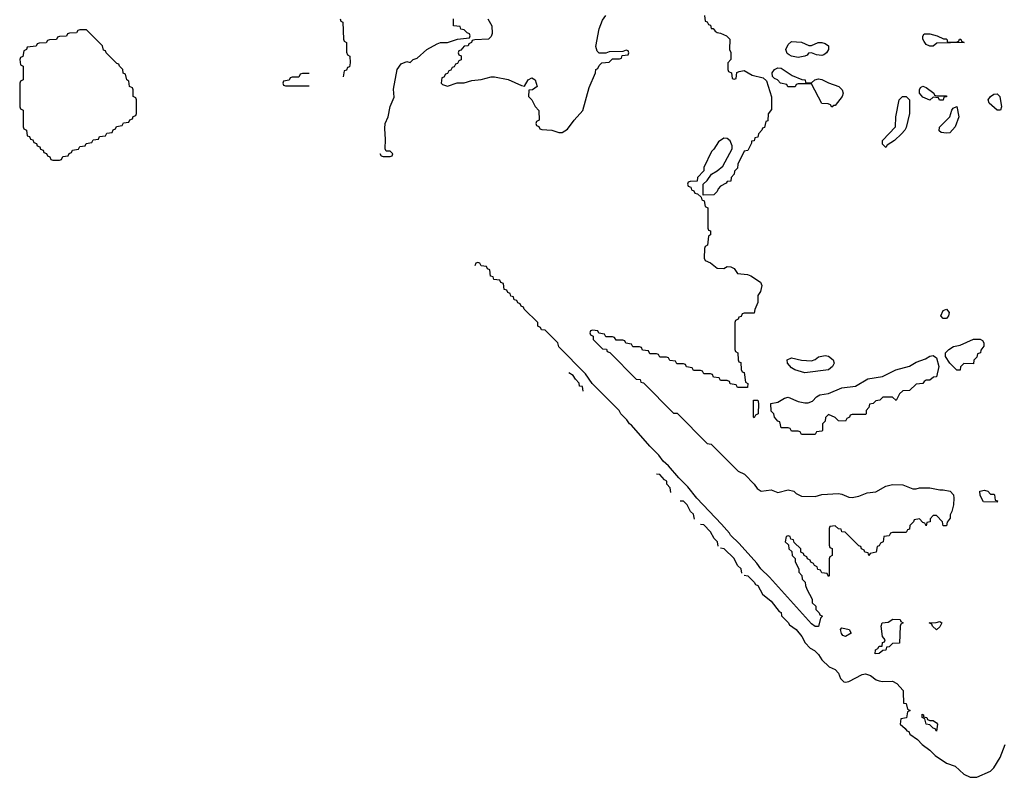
# Model space of a CAD drawing. Header units: inches. Extents: x 2808529 to 2951249, y 860290 to 1033701.
# Tile 102 of 153: x 2918294 to 2924132, y 989495 to 993986. Entities that reach past the tile are written whole.
import ezdxf

# ---------------------------------------------------------------- set-up
doc = ezdxf.new("R2010")
doc.units = ezdxf.units.IN
doc.header["$MEASUREMENT"] = 0
for name, color, linetype in [('C9919', 7, 'Continuous'), ('C9928', 7, 'Continuous'), ('C9929', 7, 'Continuous')]:
    doc.layers.add(name, color=color, linetype=linetype)

msp = doc.modelspace()

# ---------------------------------------------------------------- linework, layer by layer
at = {"layer": 'C9919', "color": 6}
msp.add_lwpolyline([(2918690, 993926), (2918650, 993926), (2918638, 993922), (2918631.6, 993908.4), (2918590, 993906), (2918578, 993902), (2918571.6, 993888.4), (2918530, 993886), (2918518, 993882), (2918511.6, 993868.4), (2918470, 993866), (2918458, 993862), (2918451.6, 993848.4), (2918410, 993846), (2918398, 993842), (2918391.6, 993828.4), (2918338, 993822), (2918334, 993810), (2918318, 993802), (2918312.7, 993767.3), (2918298, 993762), (2918294, 993750), (2918298, 993718), (2918314, 993710), (2918314, 993630), (2918298, 993622), (2918294, 993610), (2918294, 993470), (2918298, 993458), (2918314, 993450), (2918314, 993350), (2918318, 993338), (2918334, 993330), (2918338, 993298), (2918352.7, 993292.7), (2918358, 993278), (2918372.7, 993272.7), (2918378, 993258), (2918392.7, 993252.7), (2918398, 993238), (2918412.7, 993232.7), (2918418, 993218), (2918432.7, 993212.7), (2918438, 993198), (2918452.7, 993192.7), (2918458, 993178), (2918472.7, 993172.7), (2918478, 993158), (2918490, 993154), (2918530, 993154), (2918542, 993158), (2918550, 993174), (2918582, 993178), (2918587.3, 993192.7), (2918602, 993198), (2918607.3, 993212.7), (2918642, 993218), (2918650, 993234), (2918682, 993238), (2918687.3, 993252.7), (2918722, 993258), (2918730, 993274), (2918762, 993278), (2918767.3, 993292.7), (2918802, 993298), (2918810, 993314), (2918842, 993318), (2918847.3, 993332.7), (2918862, 993338), (2918867.3, 993352.7), (2918902, 993358), (2918910, 993374), (2918942, 993378), (2918947.3, 993392.7), (2918962, 993398), (2918967.3, 993412.7), (2918982, 993418), (2918986, 993430), (2918986, 993510), (2918982, 993522), (2918966, 993530), (2918966, 993570), (2918962, 993582), (2918946, 993590), (2918942, 993622), (2918928.4, 993628.4), (2918922, 993662), (2918908.4, 993668.4), (2918906, 993690), (2918886, 993710), (2918882, 993722), (2918870, 993726), (2918806, 993790), (2918802, 993802), (2918790, 993806), (2918786, 993830)], close=True, dxfattribs=at)
msp.add_lwpolyline([(2920000, 993666), (2919970, 993666), (2919958, 993662), (2919950, 993646), (2919910, 993646), (2919898, 993642), (2919892.7, 993627.3), (2919858, 993622), (2919854, 993610), (2919858, 993598), (2919870, 993594), (2920000, 993594)], dxfattribs=at)
at = {"layer": 'C9928', "color": 6}
msp.add_lwpolyline([(2923532.3, 990000), (2923534, 989934), (2923550, 989932), (2923558, 989898), (2923574, 989890), (2923558, 989882), (2923552.7, 989847.3), (2923518, 989842), (2923514, 989810), (2923544.7, 989784.7), (2923554, 989770), (2923565.4, 989765.4), (2923572, 989750), (2923618, 989718), (2923644.7, 989690), (2923690, 989656), (2923723.4, 989623.4), (2923790, 989578.8), (2923841.4, 989561.4), (2923893.2, 989513.2), (2923930, 989494.8), (2923970, 989495.5), (2924050, 989530.6), (2924069.7, 989550.3), (2924107.8, 989612.2), (2924137, 989690)], dxfattribs=at)
msp.add_lwpolyline([(2923730, 989768), (2923722, 989782), (2923710, 989786), (2923690, 989806), (2923668.9, 989808.9), (2923662, 989842), (2923646, 989850), (2923646, 989870), (2923654, 989866), (2923654, 989854), (2923674, 989850), (2923678, 989838), (2923691.6, 989831.6), (2923710, 989831), (2923730, 989818), (2923736, 989810)], close=True, dxfattribs=at)
at = {"layer": 'C9929', "color": 6}
for points in [[(2921070.3, 993990.3), (2921092.7, 993950), (2921095.9, 993904.1), (2921090, 993886), (2921074, 993870), (2920992.7, 993867.3), (2920978, 993862), (2920974, 993850), (2920958, 993842), (2920954, 993830), (2920930, 993828), (2920910, 993806), (2920898, 993802), (2920894, 993790), (2920898, 993778), (2920911.6, 993771.6), (2920911.6, 993748.4), (2920898, 993742), (2920890, 993726), (2920878, 993722), (2920870, 993706), (2920858, 993702), (2920850, 993686), (2920838, 993682), (2920830, 993666), (2920818, 993662), (2920810, 993646), (2920798, 993642), (2920794, 993610), (2920802, 993602), (2920830, 993592), (2920889, 993611), (2920930, 993611), (2920975.5, 993624.5), (2921030, 993630.7), (2921090, 993647.7), (2921110, 993648), (2921190.4, 993630.3), (2921270, 993596), (2921287.3, 993592.7), (2921309, 993630), (2921330, 993641), (2921351, 993630), (2921362, 993590), (2921334, 993570), (2921312.7, 993567.3), (2921311.3, 993530), (2921330, 993511.3), (2921350.6, 993470.6), (2921371.6, 993448.4), (2921374, 993390), (2921358, 993382), (2921354, 993370), (2921358, 993358), (2921372.7, 993352.7), (2921378, 993338), (2921390, 993334), (2921448.7, 993331.3), (2921490, 993317.3), (2921510, 993317.3), (2921542.4, 993337.6), (2921580.9, 993390), (2921633.1, 993446.9), (2921670, 993584.7), (2921709.2, 993670), (2921710, 993691), (2921723.1, 993696.9), (2921730, 993714), (2921746, 993730), (2921790, 993734), (2921810, 993754), (2921850, 993754), (2921862, 993758), (2921867.3, 993772.7), (2921902, 993778), (2921906, 993790), (2921902, 993802), (2921890, 993806), (2921870, 993798), (2921790, 993795.3), (2921770, 993788), (2921730, 993788), (2921719, 993799), (2921710, 993826), (2921730, 993931.3), (2921750, 993982), (2921769, 994010)], [(2922354, 994010), (2922358, 993978), (2922370, 993974), (2922378, 993958), (2922390, 993954), (2922394, 993934), (2922406, 993934), (2922418, 993918), (2922430.8, 993910.8), (2922450, 993906.8), (2922484.7, 993890), (2922504.7, 993870), (2922502, 993810), (2922510.5, 993790.5), (2922510.8, 993749.2), (2922494, 993730), (2922494, 993690), (2922498, 993678), (2922514, 993670), (2922518, 993638), (2922530, 993634), (2922542, 993638), (2922547.3, 993672.7), (2922560.4, 993679.6), (2922590, 993684.7), (2922636.7, 993656.7), (2922702, 993642), (2922722.8, 993622.8), (2922751.3, 993528.7), (2922752.7, 993452.7), (2922732.7, 993427.3), (2922730, 993386), (2922718, 993382), (2922710, 993346), (2922698, 993342), (2922694, 993330), (2922674, 993310), (2922671.1, 993288.9), (2922654, 993286), (2922650, 993268), (2922634, 993266), (2922634, 993254), (2922612, 993210), (2922590, 993206), (2922552, 993130), (2922550, 993106), (2922532, 993088), (2922530.9, 993069.1), (2922512, 993050), (2922510, 993028), (2922490, 993026), (2922483.6, 993016.4), (2922450, 992998), (2922436, 992984), (2922430, 992968), (2922410, 992948), (2922346, 992946), (2922346, 993010), (2922370, 993032), (2922395.3, 993070), (2922430, 993090.7), (2922462.5, 993117.5), (2922518.9, 993221.1), (2922518.9, 993238.9), (2922507.2, 993267.2), (2922490, 993281.2), (2922470, 993284), (2922438, 993262), (2922410, 993218), (2922396, 993204), (2922351.3, 993110), (2922351, 993089), (2922314, 993050), (2922312, 993028), (2922270, 993026), (2922258, 993022), (2922254, 993010), (2922258, 992998), (2922272.7, 992992.7), (2922278, 992978), (2922292, 992972), (2922298, 992958), (2922312.7, 992952.7), (2922334, 992934), (2922338, 992918), (2922352.7, 992912.7), (2922358, 992878), (2922374, 992870), (2922374, 992750), (2922378, 992738), (2922390, 992734), (2922391, 992710), (2922378, 992702), (2922372, 992650), (2922358, 992642), (2922354, 992630), (2922352.7, 992572.7), (2922358, 992558), (2922390, 992544.7), (2922430, 992513.4), (2922469.4, 992510.6), (2922490, 992522.8), (2922510, 992521), (2922531.3, 992510), (2922550, 992482), (2922610, 992474.8), (2922630, 992466.8), (2922686, 992430), (2922694, 992410), (2922686.4, 992373.6), (2922671.3, 992350), (2922670.9, 992309.1), (2922652.7, 992267.3), (2922650, 992246), (2922590, 992246), (2922578, 992242), (2922572.7, 992227.3), (2922558, 992222), (2922554, 992210), (2922538, 992202), (2922534, 992190), (2922534, 992030), (2922538, 992018), (2922552, 992010), (2922554, 991970), (2922558, 991958), (2922570, 991954), (2922572.7, 991912.7), (2922578, 991898), (2922590, 991894), (2922598, 991838), (2922611.3, 991830), (2922610, 991806), (2922550, 991806), (2922542, 991822), (2922507.3, 991827.3), (2922502, 991842), (2922490, 991846), (2922450, 991846), (2922442, 991862), (2922407.3, 991867.3), (2922402, 991882), (2922390, 991886), (2922350, 991886), (2922342, 991902), (2922330, 991906), (2922290, 991906), (2922282, 991922), (2922247.3, 991927.3), (2922242, 991942), (2922230, 991946), (2922190, 991946), (2922182, 991962), (2922150, 991966), (2922142, 991982), (2922130, 991986), (2922090, 991986), (2922082, 992002), (2922070, 992006), (2922030, 992006), (2922022, 992022), (2921987.3, 992027.3), (2921982, 992042), (2921970, 992046), (2921930, 992046), (2921922, 992062), (2921887.3, 992067.3), (2921882, 992082), (2921870, 992086), (2921830, 992086), (2921822, 992102), (2921810, 992106), (2921770, 992106), (2921762, 992122), (2921727.3, 992127.3), (2921722, 992142), (2921690, 992146), (2921678, 992142), (2921674, 992130), (2921678, 992118), (2921694, 992110), (2921694, 992090), (2921750, 992034), (2921772.7, 992032.7), (2921778, 992018), (2921792.7, 992012.7), (2921950, 991854), (2921972.7, 991852.7), (2921978, 991838), (2921992.7, 991832.7), (2922170, 991654), (2922192.7, 991652.7), (2922370, 991474), (2922394, 991470), (2922554, 991310), (2922591.3, 991291.3), (2922650, 991232), (2922667.1, 991207.1), (2922690, 991191), (2922750, 991198.8), (2922790, 991182.8), (2922850, 991199.1), (2922884.7, 991190), (2922897.5, 991177.5), (2922930, 991160.7), (2923010, 991158.8), (2923050, 991170.4), (2923150, 991177.1), (2923170, 991173), (2923210, 991154.9), (2923230, 991154.4), (2923270, 991162), (2923318.3, 991181.7), (2923370, 991187.7), (2923430, 991220.5), (2923470, 991230.5), (2923530, 991228), (2923590, 991204), (2923610, 991204), (2923630, 991210.4), (2923690, 991210.4), (2923750, 991198), (2923770, 991198.4), (2923810.8, 991190), (2923831.3, 991170), (2923834, 991150), (2923832, 991110), (2923822, 991070), (2923812, 991050), (2923812, 991030), (2923792.7, 991007.3), (2923790, 990986), (2923770, 990986), (2923766, 991010), (2923730, 991046), (2923710, 991046), (2923692.7, 991027.3), (2923692, 991010), (2923674, 991006), (2923670, 990986), (2923662, 991002), (2923650, 991006), (2923630, 991026), (2923598, 991022), (2923594, 991010), (2923572.7, 990987.3), (2923570, 990966), (2923558, 990962), (2923550, 990946), (2923470, 990946), (2923458, 990942), (2923450, 990926), (2923418, 990922), (2923414, 990890), (2923398, 990882), (2923390, 990866), (2923378, 990862), (2923372, 990830), (2923338, 990822), (2923330, 990808.7), (2923326, 990826), (2923306, 990830), (2923302, 990842), (2923286, 990850), (2923282, 990862), (2923270, 990866), (2923188, 990948), (2923169, 990949), (2923166, 990966), (2923148.4, 990968.4), (2923130, 990986), (2923098, 990982), (2923094, 990970), (2923094, 990870), (2923098, 990858), (2923111.6, 990851.6), (2923112, 990810), (2923098, 990802), (2923094, 990790), (2923094, 990690), (2923090, 990686), (2923082, 990702), (2923050, 990706), (2923042, 990722), (2923027.3, 990727.3), (2923022, 990742), (2923006, 990750), (2923002, 990762), (2922986, 990770), (2922982, 990782), (2922966, 990790), (2922962, 990802), (2922946, 990810), (2922942, 990822), (2922926, 990830), (2922926, 990850), (2922887.3, 990887.3), (2922882, 990902), (2922867.3, 990907.3), (2922862, 990922), (2922850, 990926), (2922838, 990922), (2922834, 990890), (2922852.7, 990872.7), (2922854, 990850), (2922872.7, 990832.7), (2922874, 990810), (2922891.6, 990791.6), (2922892.7, 990772.7), (2922914, 990730), (2922914, 990710), (2922931.6, 990691.6), (2922934, 990670), (2922951.6, 990651.6), (2922952.7, 990632.7), (2922962, 990610), (2922994, 990550), (2922994, 990530), (2923014, 990510), (2923014, 990490), (2923034, 990470), (2923038, 990458), (2923054, 990450), (2923042, 990438), (2923030, 990388.7), (2923010, 990389), (2922990, 990404), (2922740.9, 990680.9), (2922689.6, 990729.6), (2922664.1, 990764.1), (2922560.2, 990880.2), (2922509.6, 990929.6), (2922502.7, 990942.7), (2922455.1, 990995.1), (2922309.5, 991149.5), (2922256.5, 991216.5), (2922202, 991270), (2922141.2, 991341.2), (2922109.4, 991369.4), (2922084.7, 991404.7), (2922030, 991458), (2921922, 991582), (2921909.2, 991589.2), (2921894.6, 991614.6), (2921858, 991650), (2921848.4, 991668.4), (2921688.9, 991828.9), (2921650, 991886), (2921490, 992046), (2921486, 992070), (2921410, 992146), (2921387.3, 992147.3), (2921382, 992162), (2921366, 992170), (2921366, 992190), (2921286, 992270), (2921282, 992282), (2921267.3, 992287.3), (2921262, 992302), (2921247.3, 992307.3), (2921242, 992322), (2921226, 992326), (2921222, 992342), (2921207.3, 992347.3), (2921202, 992362), (2921188, 992368), (2921182, 992382), (2921167.3, 992387.3), (2921162, 992422), (2921147.3, 992427.3), (2921142, 992442), (2921106, 992446), (2921102, 992462), (2921086, 992466), (2921082, 992502), (2921068, 992508), (2921062, 992522), (2921030, 992526), (2921022, 992542), (2921010, 992546), (2920998, 992542), (2920993, 992527)], [(2920194, 993990), (2920198, 993978), (2920211.1, 993971.1), (2920214, 993870), (2920218, 993858), (2920232, 993850), (2920232.7, 993792.7), (2920238, 993778), (2920252, 993770), (2920254, 993730), (2920250, 993706), (2920238, 993702), (2920232.7, 993687.3), (2920218, 993682), (2920213, 993647)], [(2920430, 993192), (2920438, 993178), (2920450, 993174), (2920490, 993174), (2920502, 993178), (2920506, 993190), (2920490, 993206), (2920467.3, 993207.3), (2920460.4, 993220.4), (2920463.7, 993276.3), (2920460.1, 993339.9), (2920462, 993370), (2920479.3, 993410), (2920490, 993472), (2920514, 993526), (2920510, 993574), (2920532.7, 993690), (2920556, 993724), (2920590, 993738), (2920610, 993732), (2920628, 993750), (2920650, 993758), (2920709, 993810), (2920770, 993842), (2920790, 993850.6), (2920830, 993851), (2920890, 993871.3), (2920962, 993878), (2920966, 993890), (2920962, 993902), (2920947.3, 993907.3), (2920930, 993926), (2920908.9, 993928.9), (2920906, 993946), (2920866, 993950), (2920866, 993990)], [(2920010, 993666), (2920000, 993666)], [(2920000, 993594), (2920010, 993594)], [(2921636, 991784), (2921631.1, 991811.1), (2921614, 991814), (2921611.6, 991831.6), (2921590, 991854), (2921576.9, 991876.9), (2921550, 991892)], [(2922156, 991184), (2922152, 991210), (2922132, 991232), (2922131.3, 991250), (2922118, 991258), (2922090.6, 991290.6), (2922070, 991292)], [(2922296, 991024), (2922290, 991054), (2922271.3, 991071.3), (2922251.3, 991110), (2922230, 991131), (2922210, 991132)], [(2922436, 990864), (2922432, 990890), (2922411.1, 990911.1), (2922390.6, 990950.6), (2922350, 990991.3), (2922330, 990994)], [(2922576, 990704), (2922571.3, 990730), (2922551, 990751), (2922530, 990791.3), (2922472, 990850), (2922450, 990854)], [(2922590, 990694), (2922612, 990690), (2922650, 990652), (2922658, 990638), (2922670, 990631.3), (2922699.6, 990579.6), (2922750, 990538), (2922798, 990478), (2922810, 990471.3), (2922811.6, 990451.6), (2922850, 990412), (2922858, 990398), (2922898, 990370), (2922931, 990330), (2922951.3, 990291.3), (2922981, 990261), (2923006.4, 990246.4), (2923030, 990222), (2923050, 990192), (2923094, 990150), (2923130, 990134), (2923150, 990112), (2923160.5, 990080.5), (2923181, 990061), (2923190, 990058), (2923210, 990062.8), (2923290, 990104.9), (2923310, 990107.3), (2923338.5, 990098.5), (2923372.8, 990072.8), (2923390, 990066.8), (2923410, 990062), (2923470, 990064), (2923496, 990050), (2923532, 990010), (2923532.3, 990000)]]:
    msp.add_lwpolyline(points, dxfattribs=at)
for points in [[(2923771.6, 993871.6), (2923788.4, 993871.6), (2923794, 993866), (2923794, 993854), (2923847.3, 993852.7), (2923862, 993858), (2923866, 993870), (2923870.8, 993870.8), (2923874, 993870), (2923878, 993858), (2923894, 993850), (2923732.7, 993847.3), (2923710, 993828.7), (2923690, 993828), (2923670, 993838), (2923656.5, 993856.5), (2923648.7, 993870), (2923648.9, 993888.9), (2923658, 993902), (2923690, 993902.8), (2923734, 993890)], [(2922990, 993832), (2923028, 993850), (2923049.5, 993850.5), (2923070, 993844), (2923090.8, 993830), (2923090, 993808.7), (2923078.8, 993790), (2923062.5, 993777.5), (2923050, 993772.7), (2923018, 993778), (2922990, 993788.7), (2922972, 993788), (2922963.6, 993776.4), (2922950, 993768.7), (2922910, 993762), (2922870, 993769), (2922856.5, 993776.5), (2922845.6, 993785.6), (2922837.2, 993810), (2922850, 993838), (2922870, 993856), (2922930, 993852), (2922972.7, 993832.7)], [(2922990, 993612), (2923008, 993630), (2923030, 993634.8), (2923050, 993630.8), (2923090, 993610.8), (2923152, 993590), (2923171, 993570), (2923176, 993550), (2923171, 993530), (2923130, 993478), (2923122, 993478), (2923110, 993468), (2923102, 993482), (2923087.3, 993487.3), (2923050, 993488), (2922990, 993606), (2922910, 993606), (2922898, 993602), (2922891.6, 993588.4), (2922848.4, 993588.4), (2922842, 993602), (2922806, 993610), (2922788.4, 993628.4), (2922770, 993638), (2922758, 993650), (2922755.3, 993670), (2922769.2, 993690), (2922790, 993701), (2922810, 993698), (2922875.3, 993655.3), (2922931.1, 993631.1), (2922952, 993630), (2922954, 993614)], [(2923730, 993534), (2923790, 993534), (2923790, 993528), (2923774, 993526), (2923770, 993509), (2923748.9, 993508.9), (2923742, 993522), (2923710, 993526), (2923690, 993508), (2923650, 993526), (2923629, 993550), (2923628.7, 993570), (2923635.3, 993584.7), (2923650, 993590.8), (2923670, 993584.7), (2923714, 993550), (2923718, 993538)], [(2924110, 993449.5), (2924090, 993449.6), (2924042.9, 993490), (2924036.2, 993510), (2924049.7, 993530.3), (2924070, 993544.9), (2924090, 993546.8), (2924106.8, 993530), (2924116.3, 993470)], [(2923430, 993228), (2923410, 993248), (2923409.4, 993270), (2923488, 993350), (2923489, 993410), (2923509.2, 993510), (2923528.7, 993530), (2923550, 993531.3), (2923570.7, 993510), (2923570.7, 993430), (2923550, 993346), (2923542, 993330), (2923522, 993310), (2923481, 993270), (2923438.8, 993241.2)], [(2923790, 993312.7), (2923758, 993318), (2923746, 993326), (2923748.4, 993348.4), (2923809.3, 993410), (2923822, 993450), (2923830, 993462), (2923850, 993471.3), (2923862.8, 993410), (2923842, 993350), (2923810, 993316)], [(2923770, 992215.3), (2923755.3, 992230), (2923770, 992262), (2923790, 992270.8), (2923804.7, 992250), (2923801, 992230), (2923790, 992215.3)], [(2923950, 991946), (2923892.7, 991947.3), (2923872, 991928), (2923870, 991908), (2923850, 991908), (2923809.4, 991949.4), (2923784, 991990), (2923784, 992010), (2923804, 992030), (2923832.1, 992047.9), (2923870, 992057.3), (2923950, 992091.3), (2923990, 992091.3), (2924003.6, 992083.6), (2924012, 992070), (2924012, 992050), (2923992.7, 992027.3), (2923992, 992010), (2923974, 992006), (2923970, 991986), (2923952.7, 991967.3)], [(2923491, 991729), (2923470, 991748), (2923430, 991748.7), (2923412, 991748), (2923394, 991730), (2923370, 991726), (2923354, 991710), (2923334, 991706), (2923330, 991686), (2923314, 991670), (2923314, 991650), (2923310, 991646), (2923230, 991646), (2923218, 991642), (2923214, 991630), (2923198, 991622), (2923190, 991606), (2923150, 991608.7), (2923130, 991628), (2923090, 991646), (2923072.7, 991627.3), (2923070, 991606), (2923054, 991590), (2923054, 991550), (2923050, 991546), (2923018, 991542), (2923010, 991526), (2922930, 991526), (2922922, 991542), (2922910, 991546), (2922870, 991546), (2922862, 991562), (2922850, 991566), (2922810, 991566), (2922802, 991602), (2922790, 991606), (2922768.9, 991628.9), (2922766, 991650), (2922750, 991666), (2922748.7, 991710), (2922790, 991718.8), (2922830, 991742), (2922850, 991747.3), (2922910, 991722.8), (2922950, 991714.9), (2922970, 991715.5), (2922995.1, 991724.9), (2923019, 991750), (2923038.9, 991761.1), (2923090, 991770.4), (2923170, 991803.8), (2923250, 991813.4), (2923322.5, 991857.5), (2923410, 991870.5), (2923489.7, 991910.3), (2923570, 991932.7), (2923610, 991955.5), (2923664.2, 991975.8), (2923690, 991990.5), (2923710, 991994.8), (2923730, 991982), (2923744.7, 991930), (2923730, 991868), (2923712.7, 991867.3), (2923691.1, 991848.9), (2923670, 991848.7), (2923658, 991842), (2923650, 991828.7), (2923610, 991826), (2923570, 991788), (2923530, 991786), (2923511.3, 991768.7)], [(2922950, 991892.7), (2922889.7, 991909.7), (2922870, 991922.7), (2922846.6, 991950), (2922844, 991970), (2922870, 991980.7), (2922930, 991967.3), (2922990, 991964), (2923010, 991970.8), (2923030, 991986.8), (2923070, 991994.8), (2923090, 991990.8), (2923117.3, 991970), (2923124, 991950), (2923114, 991930), (2923090, 991909.6)], [(2922650, 991626), (2922646, 991630), (2922646, 991730), (2922670, 991731.3), (2922674, 991710), (2922672, 991650), (2922658, 991642)], [(2924050, 991174), (2924070, 991174), (2924074, 991170), (2924078, 991138), (2924092.7, 991132.7), (2924090, 991126), (2924010, 991128.7), (2923990, 991166), (2923988, 991190), (2924016, 991196), (2924034, 991190)], [(2923190, 990329.4), (2923174.6, 990334.6), (2923166.3, 990346.3), (2923161.2, 990370), (2923170, 990381), (2923212, 990370), (2923224.7, 990350)], [(2923366, 990226), (2923369, 990250), (2923382, 990258), (2923390, 990271.3), (2923407.3, 990272.7), (2923410, 990294), (2923422, 990298), (2923426, 990310), (2923409.3, 990329.3), (2923402, 990390), (2923408.7, 990410), (2923444.7, 990415.3), (2923472, 990432), (2923514, 990430), (2923518, 990418), (2923532, 990410), (2923518, 990402), (2923514, 990390), (2923510.8, 990290), (2923470, 990288), (2923450, 990268), (2923434, 990266), (2923430, 990248), (2923412.7, 990247.3), (2923390, 990228.7)], [(2923730, 990369), (2923706, 990390), (2923702, 990402), (2923686, 990410), (2923728.4, 990411.6), (2923750, 990418), (2923762, 990410), (2923750, 990386)]]:
    msp.add_lwpolyline(points, close=True, dxfattribs=at)

doc.saveas('drawing.dxf')
